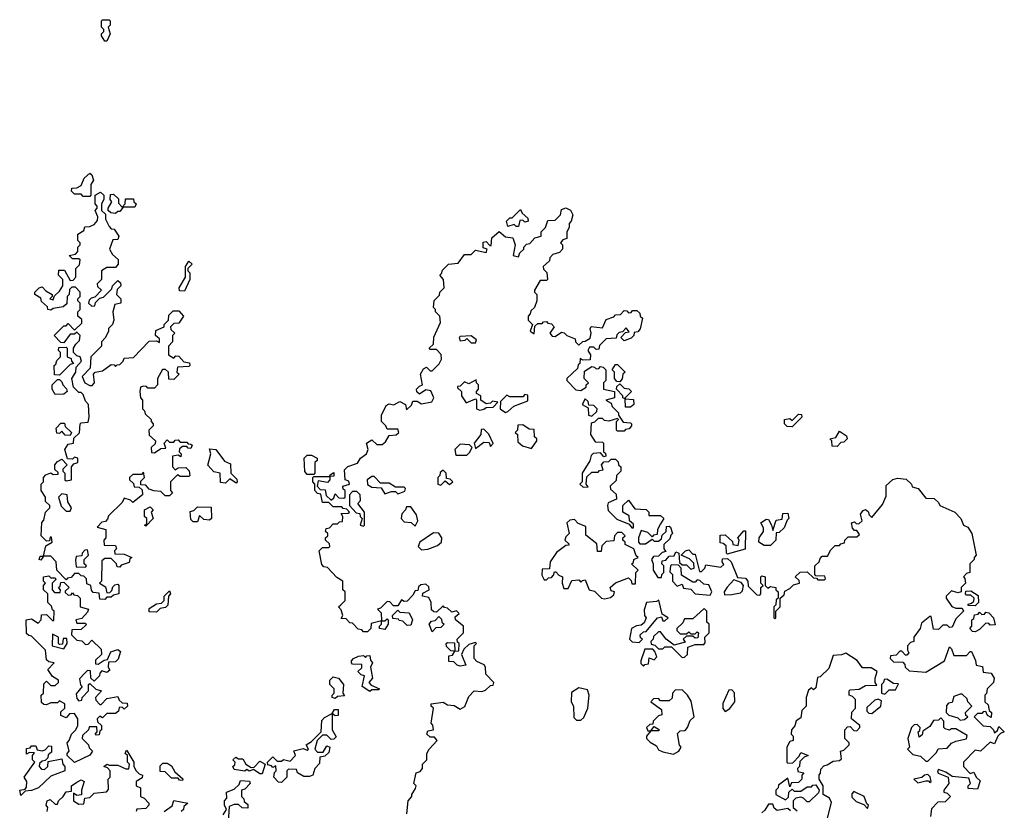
# Model space of a CAD drawing. Extents: x 1861455 to 2058065, y 200073 to 437907.
# Tile 139 of 256: x 1996760 to 2001330, y 249091 to 252760. Entities that reach past the tile are written whole.
import ezdxf

# ---------------------------------------------------------------- set-up
doc = ezdxf.new("R2010")
doc.units = 0

msp = doc.modelspace()

# ---------------------------------------------------------------- linework, layer by layer
at = {"layer": '0CON05XD'}
for points in [[(1997165, 252660), (1997155, 252660), (1997140, 252685), (1997140, 252695), (1997150, 252705), (1997150, 252715), (1997140, 252725), (1997140, 252755), (1997145, 252760), (1997175, 252760), (1997180, 252755), (1997180, 252735), (1997170, 252725), (1997180, 252695), (1997165, 252660)], [(1997085, 251940), (1997055, 251940), (1997045, 251950), (1997015, 251950), (1997000, 251965), (1997001.7, 251978.3), (1997025, 251980), (1997045, 251990), (1997060, 252025), (1997085, 252047.5), (1997095, 252040), (1997102.5, 252015), (1997090, 251995), (1997090, 251945), (1997085, 251940)], [(1997155, 250070), (1997131.7, 250071.7), (1997128.3, 250098.3), (1997101.7, 250101.7), (1997093, 250113), (1997090, 250135), (1997071.7, 250141.7), (1997070, 250165), (1997058.3, 250178.3), (1997045, 250180), (1997035, 250190), (1997015, 250190), (1996998.3, 250171.7), (1996981.7, 250168.3), (1996975, 250160), (1996932.5, 250205), (1996930, 250245), (1996905, 250270), (1996870, 250270), (1996858.3, 250251.7), (1996850, 250255), (1996855, 250270), (1996870, 250270), (1996881.7, 250318.3), (1996910, 250335), (1996908.3, 250358.3), (1996901.7, 250358.3), (1996898.3, 250341.7), (1996885, 250340), (1996860, 250365), (1996863, 250427), (1996871.7, 250438.3), (1996880, 250475), (1996900, 250495), (1996900, 250505), (1996880, 250525), (1996880, 250545), (1996860, 250575), (1996860, 250605), (1996870, 250615), (1996870, 250635), (1996881.7, 250648.3), (1996905, 250657.5), (1996915, 250650), (1996938.3, 250651.7), (1996938.3, 250658.3), (1996922.5, 250672.5), (1996922.5, 250695), (1996935, 250710), (1996955, 250720), (1996980, 250695), (1996960, 250675), (1996960, 250665), (1996970, 250655), (1996970, 250625), (1996975, 250620), (1997000, 250625), (1997000, 250685), (1997011.7, 250698.3), (1997030, 250705), (1997030, 250725), (1997015, 250730), (1997005, 250720), (1996981.7, 250721.7), (1996970, 250765), (1996985, 250790), (1997010, 250795), (1997011.7, 250818.3), (1997037, 250843), (1997040, 250885), (1997045, 250890), (1997078.3, 250891.7), (1997082.5, 250915), (1997080, 250975), (1997065, 250990), (1997055, 251020), (1997045, 251030), (1997035, 251030), (1997010, 251055), (1997002.5, 251095), (1997020, 251125), (1997021.7, 251148.3), (1997047.5, 251175), (1997040, 251195), (1997025, 251200), (1997010, 251215), (1997010, 251235), (1997020, 251255), (1997038.3, 251271.7), (1997040, 251295), (1997025, 251310), (1997015, 251300), (1996995, 251300), (1996965, 251260), (1996951.7, 251261.7), (1996920, 251295), (1996965, 251340), (1996975, 251340), (1996985, 251350), (1997015, 251320), (1997048.3, 251351.7), (1997048.3, 251368.3), (1997030, 251385), (1997030, 251405), (1997040, 251415), (1997040, 251445), (1997030, 251455), (1997030, 251465), (1997040, 251475), (1997040, 251495), (1997018.3, 251518.3), (1997001.7, 251518.3), (1996991.7, 251508.3), (1996990, 251485), (1996980, 251475), (1996978.3, 251441.7), (1996961.7, 251428.3), (1996915, 251420), (1996905, 251412.5), (1996890, 251415), (1996888.3, 251428.3), (1996861.7, 251451.7), (1996858.3, 251468.3), (1996830, 251485), (1996830, 251495), (1996850, 251515), (1996865, 251520), (1996881.7, 251501.7), (1996910, 251485), (1996910, 251475), (1996900, 251465), (1996915, 251460), (1996921.7, 251478.3), (1996945, 251500), (1996960, 251525), (1996960, 251555), (1996940, 251575), (1996941.7, 251598.3), (1996968.3, 251598.3), (1996995, 251550), (1997008.3, 251551.7), (1997020, 251565), (1997020, 251605), (1997038.3, 251621.7), (1997040, 251645), (1997035, 251650), (1997005, 251650), (1996990, 251665), (1997018.3, 251671.7), (1997030, 251685), (1997030, 251705), (1997040, 251715), (1997040, 251725), (1997030, 251735), (1997030, 251765), (1997058.3, 251781.7), (1997061.7, 251798.3), (1997085, 251800), (1997105, 251810), (1997121.7, 251828.3), (1997122.5, 251845), (1997110, 251875), (1997120, 251885), (1997120, 251895), (1997110, 251905), (1997110, 251945), (1997135, 251960), (1997150, 251945), (1997150, 251925), (1997140, 251905), (1997140, 251875), (1997157.5, 251857.5), (1997157.5, 251835), (1997175, 251800), (1997185, 251790), (1997198.3, 251788.3), (1997220, 251755), (1997215, 251740), (1997191.7, 251738.3), (1997177.5, 251695), (1997190.7, 251670.7), (1997217, 251647), (1997217.5, 251625), (1997205, 251610), (1997165, 251610), (1997140, 251595), (1997140, 251555), (1997120, 251535), (1997121.7, 251521.7), (1997140, 251505), (1997108.3, 251471.7), (1997091.7, 251468.3), (1997081.7, 251458.3), (1997080, 251445), (1997095, 251430), (1997108.3, 251431.7), (1997111.7, 251448.3), (1997131.7, 251468.3), (1997148.3, 251471.7), (1997188.3, 251511.7), (1997190, 251525), (1997215, 251550), (1997228.3, 251538.3), (1997230, 251525), (1997211.7, 251508.3), (1997210, 251485), (1997230, 251465), (1997230, 251445), (1997201.7, 251438.3), (1997192.5, 251405), (1997197.5, 251365), (1997190, 251345), (1997172.5, 251327.5), (1997172.5, 251315), (1997157.5, 251285), (1997140, 251265), (1997140, 251245), (1997090, 251195), (1997087, 251143), (1997050, 251105), (1997062.5, 251075), (1997085, 251062.5), (1997097, 251063), (1997107.5, 251075), (1997102.5, 251115), (1997110, 251125), (1997145, 251130), (1997185, 251160), (1997198.3, 251158.3), (1997205, 251150), (1997211.7, 251158.3), (1997225, 251160), (1997240, 251175), (1997245, 251190), (1997288.3, 251191.7), (1997361.7, 251268.3), (1997395, 251270), (1997408.3, 251261.7), (1997408.3, 251278.3), (1997390, 251295), (1997391.7, 251318.3), (1997430, 251335), (1997430, 251345), (1997450, 251365), (1997451.7, 251388.3), (1997471.7, 251408.3), (1997498.3, 251408.3), (1997520, 251385), (1997498.3, 251351.7), (1997475, 251350), (1997460, 251335), (1997461.7, 251321.7), (1997480, 251305), (1997470, 251295), (1997470, 251265), (1997450, 251245), (1997450, 251205), (1997475, 251190), (1997485, 251200), (1997498.3, 251198.3), (1997521.7, 251171.7), (1997548.3, 251168.3), (1997550, 251155), (1997545, 251150), (1997491.7, 251148.3), (1997490, 251125), (1997500, 251115), (1997475, 251090), (1997451.7, 251091.7), (1997450, 251125), (1997437, 251137), (1997423, 251137), (1997400, 251095), (1997400, 251065), (1997385, 251050), (1997355, 251050), (1997348.3, 251058.3), (1997335, 251060), (1997320, 251055), (1997317.5, 251035), (1997320, 251005), (1997330, 250995), (1997330, 250955), (1997340, 250945), (1997341.7, 250931.7), (1997370, 250905), (1997370, 250895), (1997380, 250885), (1997380, 250875), (1997360, 250855), (1997361.7, 250831.7), (1997390, 250805), (1997388.3, 250791.7), (1997370, 250775), (1997371.7, 250751.7), (1997385, 250750), (1997415, 250770), (1997438.3, 250771.7), (1997430, 250795), (1997445, 250810), (1997455, 250800), (1997475, 250800), (1997481.7, 250808.3), (1997495, 250810), (1997505, 250800), (1997535, 250800), (1997541.7, 250791.7), (1997555, 250790), (1997560, 250785), (1997555, 250770), (1997541.7, 250771.7), (1997535, 250780), (1997515, 250780), (1997501.7, 250768.3), (1997500, 250755), (1997510, 250745), (1997508.3, 250731.7), (1997495, 250740), (1997470, 250735), (1997470, 250685), (1997481.7, 250671.7), (1997495, 250680), (1997531.7, 250681.7), (1997547, 250667), (1997550, 250645), (1997545, 250640), (1997505, 250640), (1997491.7, 250648.3), (1997460, 250615), (1997460, 250575), (1997470, 250565), (1997455, 250550), (1997435, 250550), (1997415, 250570), (1997383, 250573), (1997361.7, 250581.7), (1997345, 250600), (1997321.7, 250601.7), (1997321.7, 250618.3), (1997340, 250635), (1997335, 250660), (1997325, 250650), (1997285, 250650), (1997270, 250635), (1997270, 250625), (1997288.3, 250608.3), (1997291.7, 250591.7), (1997315, 250590), (1997328.3, 250578.3), (1997330, 250555), (1997285, 250520), (1997275, 250530), (1997245, 250540), (1997235, 250520), (1997171.7, 250458.3), (1997168.3, 250441.7), (1997158.3, 250431.7), (1997141.7, 250428.3), (1997120, 250405), (1997160, 250395), (1997160, 250355), (1997150, 250345), (1997151.7, 250321.7), (1997205, 250320), (1997210, 250305), (1997200, 250295), (1997201.7, 250281.7), (1997245, 250280), (1997280, 250265), (1997271.7, 250258.3), (1997268.3, 250241.7), (1997231.7, 250228.3), (1997225, 250220), (1997211.7, 250221.7), (1997210, 250235), (1997185, 250260), (1997155, 250260), (1997141.7, 250248.3), (1997140, 250155), (1997130, 250145), (1997158.3, 250128.3), (1997165, 250100), (1997178.3, 250101.7), (1997188.3, 250111.7), (1997191.7, 250128.3), (1997201.7, 250138.3), (1997215, 250140), (1997220, 250135), (1997220, 250095), (1997195, 250090), (1997185, 250080), (1997165, 250080), (1997155, 250070)], [(1997205, 251860), (1997183, 251863), (1997170, 251875), (1997170, 251885), (1997187.5, 251915), (1997180, 251925), (1997181.7, 251948.3), (1997195, 251950), (1997218.3, 251928.3), (1997218.3, 251908.3), (1997235, 251890), (1997250, 251905), (1997251.7, 251928.3), (1997288.3, 251928.3), (1997290, 251915), (1997300, 251905), (1997295, 251890), (1997240, 251890), (1997225, 251870), (1997215, 251870), (1997205, 251860)], [(1998690, 251405), (1998690, 251415), (1998680, 251425), (1998683, 251457), (1998708.3, 251481.7), (1998710, 251495), (1998730, 251515), (1998727.5, 251555), (1998710, 251575), (1998718.3, 251581.7), (1998721.7, 251598.3), (1998750, 251625), (1998795, 251630), (1998825, 251670), (1998855, 251670), (1998875, 251690), (1998925, 251680), (1998930, 251695), (1998911.7, 251701.7), (1998911.7, 251728.3), (1998925, 251730), (1998941.7, 251711.7), (1998948.3, 251711.7), (1998951.7, 251748.3), (1998985, 251777.5), (1999015, 251752.5), (1999048.3, 251748.3), (1999060, 251715), (1999050, 251665), (1999075, 251660), (1999081.7, 251678.3), (1999100, 251695), (1999100, 251705), (1999111.7, 251718.3), (1999128.3, 251721.7), (1999151.7, 251748.3), (1999180, 251755), (1999180, 251775), (1999200, 251795), (1999211.7, 251828.3), (1999245, 251830), (1999270, 251855), (1999275, 251880), (1999295, 251887.5), (1999316.4, 251876.4), (1999327.5, 251855), (1999320, 251825), (1999310, 251815), (1999310, 251795), (1999300, 251775), (1999300, 251745), (1999281.7, 251738.3), (1999270, 251725), (1999280, 251715), (1999280, 251695), (1999265, 251680), (1999235, 251670), (1999220, 251655), (1999218.3, 251641.7), (1999190, 251615), (1999191.7, 251601.7), (1999207, 251587), (1999210, 251555), (1999205, 251550), (1999175, 251550), (1999150, 251505), (1999150, 251495), (1999160, 251485), (1999160, 251455), (1999150, 251425), (1999131.7, 251408.3), (1999130, 251395), (1999120, 251385), (1999120, 251365), (1999140, 251345), (1999130, 251315), (1999148.3, 251301.7), (1999151.7, 251338.3), (1999165, 251350), (1999185, 251350), (1999191.7, 251358.3), (1999205, 251360), (1999211.7, 251351.7), (1999228.3, 251348.3), (1999240, 251335), (1999220, 251305), (1999231.7, 251291.7), (1999245, 251290), (1999275, 251310), (1999287, 251307), (1999300, 251295), (1999338.3, 251278.3), (1999340, 251265), (1999355, 251250), (1999373, 251267), (1999385, 251267.5), (1999408.3, 251281.7), (1999412.5, 251305), (1999407.5, 251325), (1999413, 251337), (1999465, 251330), (1999481.7, 251368.3), (1999518.3, 251381.7), (1999525, 251390), (1999548.3, 251391.7), (1999565, 251410), (1999578.3, 251408.3), (1999585, 251400), (1999598.3, 251401.7), (1999605, 251410), (1999625, 251410), (1999638.3, 251398.3), (1999640, 251385), (1999650, 251375), (1999640, 251325), (1999628.3, 251311.7), (1999611.7, 251308.3), (1999610, 251295), (1999598.3, 251281.7), (1999565, 251270), (1999550, 251285), (1999571.7, 251308.3), (1999588.3, 251311.7), (1999575, 251330), (1999558.3, 251311.7), (1999541.7, 251308.3), (1999531.7, 251298.3), (1999528.3, 251281.7), (1999481.7, 251278.3), (1999451.7, 251248.3), (1999448.3, 251231.7), (1999435, 251230), (1999425, 251240), (1999405, 251240), (1999397.5, 251225), (1999410, 251205), (1999408.3, 251181.7), (1999375, 251180), (1999361.7, 251188.3), (1999360, 251165), (1999351.7, 251158.3), (1999348.3, 251141.7), (1999300, 251095), (1999300, 251085), (1999341.7, 251041.7), (1999365, 251040), (1999390, 251055), (1999390, 251065), (1999400, 251075), (1999380, 251095), (1999381.7, 251128.3), (1999415, 251150), (1999428.3, 251148.3), (1999435, 251140), (1999448.3, 251141.7), (1999455, 251150), (1999468.3, 251148.3), (1999480, 251135), (1999480, 251085), (1999470, 251075), (1999470, 251045), (1999520, 251035), (1999520, 251005), (1999480, 250995), (1999505, 250980), (1999510, 250965), (1999540, 250935), (1999540, 250925), (1999561.7, 250891.7), (1999595, 250890), (1999600, 250885), (1999600, 250875), (1999588.3, 250861.7), (1999571.7, 250858.3), (1999565, 250850), (1999535, 250850), (1999530, 250855), (1999530, 250895), (1999540, 250905), (1999535, 250910), (1999495, 250897.5), (1999475, 250900), (1999465, 250910), (1999445, 250910), (1999428.3, 250891.7), (1999411.7, 250888.3), (1999410, 250835), (1999431.7, 250801.7), (1999465, 250800), (1999470, 250795), (1999470, 250755), (1999478.3, 250748.3), (1999480, 250735), (1999471.7, 250731.7), (1999455, 250750), (1999422.5, 250747.5), (1999411.7, 250738.3), (1999407, 250713), (1999370, 250655), (1999370, 250615), (1999360, 250605), (1999375, 250590), (1999398.3, 250591.7), (1999390, 250605), (1999391.7, 250638.3), (1999415, 250660), (1999445, 250660), (1999451.7, 250668.3), (1999468.3, 250671.7), (1999460, 250695), (1999471.7, 250708.3), (1999495, 250710), (1999505, 250720), (1999525, 250720), (1999538.3, 250708.3), (1999540, 250695), (1999550, 250685), (1999550, 250665), (1999530, 250645), (1999528.3, 250621.7), (1999500, 250595), (1999501.7, 250581.7), (1999528.3, 250558.3), (1999530, 250535), (1999491.7, 250518.3), (1999487.5, 250505), (1999491.7, 250481.7), (1999531.7, 250441.7), (1999588.3, 250418.3), (1999601.7, 250401.7), (1999608.3, 250401.7), (1999608.3, 250418.3), (1999590, 250435), (1999588.3, 250458.3), (1999560, 250475), (1999560, 250505), (1999585, 250530), (1999615, 250490), (1999667, 250487), (1999680, 250475), (1999680, 250460), (1999735, 250460), (1999750, 250445), (1999735, 250420), (1999720, 250395), (1999718.3, 250371.7), (1999701.7, 250368.3), (1999695, 250360), (1999675, 250380), (1999645, 250390), (1999632.5, 250355), (1999632.5, 250335), (1999638.3, 250328.3), (1999665, 250327.5), (1999695, 250350), (1999705, 250340), (1999725, 250340), (1999738.3, 250351.7), (1999741.7, 250368.3), (1999760, 250385), (1999761.7, 250408.3), (1999775, 250410), (1999780, 250405), (1999790, 250375), (1999781.7, 250368.3), (1999778.3, 250351.7), (1999750, 250325), (1999750, 250305), (1999758.3, 250291.7), (1999741.7, 250288.3), (1999725, 250270), (1999701.7, 250268.3), (1999692.5, 250255), (1999700, 250235), (1999700, 250205), (1999721.7, 250171.7), (1999738.3, 250171.7), (1999740, 250185), (1999750, 250195), (1999750, 250225), (1999740, 250235), (1999741.7, 250248.3), (1999758.3, 250251.7), (1999775, 250270), (1999798.3, 250271.7), (1999805, 250290), (1999820, 250285), (1999821.7, 250241.7), (1999835, 250230), (1999855, 250230), (1999875, 250210), (1999890, 250215), (1999888.3, 250238.3), (1999868.3, 250258.3), (1999830, 250275), (1999850, 250295), (1999865, 250300), (1999885, 250280), (1999895, 250280), (1999915, 250200), (1999925, 250200), (1999940, 250215), (1999945, 250230), (2000015, 250220), (2000027.5, 250232.5), (2000020, 250245), (2000021.7, 250258.3), (2000045, 250260), (2000062.5, 250245), (2000091.7, 250171.7), (2000128.3, 250168.3), (2000140, 250155), (2000141.7, 250131.7), (2000181.7, 250091.7), (2000195, 250090), (2000200, 250095), (2000200, 250125), (2000210, 250135), (2000200, 250145), (2000200, 250175), (2000205, 250180), (2000220, 250175), (2000220, 250135), (2000231.7, 250121.7), (2000245, 250130), (2000270, 250125), (2000270, 250115), (2000280, 250105), (2000280, 250075), (2000271.7, 250068.3), (2000270, 250045), (2000260, 250035), (2000260, 249985), (2000265, 249980), (2000270, 249985), (2000270, 250015), (2000290, 250035), (2000290, 250075), (2000308.3, 250091.7), (2000311.7, 250108.3), (2000335, 250120), (2000351.7, 250138.3), (2000380, 250145), (2000378.3, 250158.3), (2000360, 250175), (2000383, 250197), (2000415, 250197.5), (2000445, 250170), (2000458.3, 250168.3), (2000465, 250160), (2000495, 250160), (2000500, 250165), (2000497.5, 250177.5), (2000455, 250180), (2000450, 250185), (2000450, 250225), (2000470, 250245), (2000475, 250260), (2000485, 250270), (2000510, 250270), (2000525, 250300), (2000545, 250320), (2000565, 250320), (2000571.7, 250328.3), (2000588.3, 250331.7), (2000590, 250345), (2000605, 250360), (2000645, 250360), (2000658.3, 250371.7), (2000645, 250390), (2000635, 250390), (2000625, 250400), (2000620, 250425), (2000635, 250430), (2000641.7, 250421.7), (2000655, 250420), (2000670, 250435), (2000662.5, 250465), (2000675, 250482.5), (2000685, 250487.5), (2000698.3, 250478.3), (2000702.5, 250462.5), (2000715, 250450), (2000765, 250510), (2000781.7, 250548.3), (2000781.7, 250598.3), (2000813, 250627), (2000835, 250632.5), (2000875, 250627.5), (2000900, 250605), (2000901.7, 250591.7), (2000930, 250585), (2000965, 250540), (2001005, 250537.5), (2001025, 250520), (2001030, 250505), (2001100, 250475), (2001127.5, 250445), (2001140, 250415), (2001160, 250405), (2001180, 250375), (2001200, 250275), (2001190, 250265), (2001190, 250255), (2001170, 250235), (2001170, 250195), (2001155, 250190), (2001140, 250175), (2001147, 250167), (2001150, 250145), (2001130, 250125), (2001130, 250105), (2001115, 250100), (2001085, 250110), (2001060, 250085), (2001060, 250075), (2001087, 250037), (2001105, 250030), (2001135, 250030), (2001140, 250015), (2001105, 249980), (2001088.3, 249941.7), (2001075, 249940), (2001065, 249950), (2001045, 249950), (2001025, 249930), (2001001.7, 249931.7), (2000990, 249990), (2000985, 249990), (2000945, 249960), (2000940, 249935), (2000910, 249895), (2000910, 249875), (2000895, 249870), (2000880, 249855), (2000880, 249835), (2000887.5, 249822.5), (2000878.3, 249811.7), (2000871.7, 249811.7), (2000855, 249830), (2000845, 249830), (2000828.3, 249811.7), (2000801.7, 249808.3), (2000800, 249795), (2000815, 249780), (2000858.3, 249778.3), (2000868.3, 249768.3), (2000870, 249755), (2000888.3, 249738.3), (2000965, 249732.5), (2001052.5, 249785), (2001075, 249850), (2001085, 249840), (2001095, 249810), (2001155, 249810), (2001171.7, 249828.3), (2001178.3, 249828.3), (2001197, 249787), (2001200, 249765), (2001228.3, 249758.3), (2001231.7, 249731.7), (2001268.3, 249728.3), (2001282.5, 249705), (2001280, 249685), (2001250, 249655), (2001247, 249633), (2001240, 249625), (2001240, 249595), (2001255, 249580), (2001260, 249555), (2001270, 249545), (2001268.3, 249521.7), (2001251.7, 249531.7), (2001245, 249550), (2001231.7, 249548.3), (2001225, 249540), (2001205, 249540), (2001190, 249525), (2001232.5, 249482.5), (2001265, 249480), (2001280, 249465), (2001285, 249450), (2001298.3, 249461.7), (2001305, 249480), (2001330, 249455), (2001311.7, 249448.3), (2001300, 249435)], [(1999075, 251800), (1999065, 251800), (1999055, 251810), (1999025, 251800), (1999020, 251825), (1999035, 251840), (1999045, 251840), (1999085, 251880), (1999091.7, 251861.7), (1999118.3, 251838.3), (1999120, 251825), (1999105, 251820), (1999095, 251830), (1999081.7, 251828.3), (1999075, 251800)], [(1997525, 251500), (1997501.7, 251501.7), (1997500, 251515), (1997530, 251565), (1997530, 251615), (1997545, 251640), (1997560, 251625), (1997540, 251605), (1997540, 251595), (1997550, 251585), (1997550, 251555), (1997525, 251500)], [(1998557.5, 249075), (1998562.5, 249135), (1998580, 249155), (1998580, 249165), (1998597, 249193), (1998600, 249205), (1998590, 249215), (1998600, 249265), (1998618.3, 249271.7), (1998630, 249285), (1998630, 249305), (1998650, 249325), (1998650, 249355), (1998660, 249375), (1998697.5, 249415), (1998685, 249430), (1998665, 249430), (1998650, 249445), (1998655, 249460), (1998680, 249465), (1998677, 249487), (1998670, 249495), (1998680, 249565), (1998670, 249575), (1998670, 249585), (1998725, 249592.5), (1998745, 249580), (1998777, 249577), (1998805, 249560), (1998826.4, 249573.6), (1998845, 249620), (1998870, 249645), (1998905, 249642.5), (1998921.7, 249648.3), (1998945, 249670), (1998958.3, 249671.7), (1998960, 249685), (1998923, 249723), (1998922.5, 249755), (1998916.4, 249766.4), (1998881.7, 249781.7), (1998870, 249795), (1998870, 249855), (1998880, 249865), (1998875, 249870), (1998845, 249860), (1998821.7, 249838.3), (1998810, 249815), (1998830, 249765), (1998805, 249760), (1998790, 249765), (1998775, 249780), (1998751.7, 249781.7), (1998751.7, 249808.3), (1998768.3, 249811.7), (1998780, 249830), (1998761.7, 249831.7), (1998741.7, 249851.7), (1998740, 249865), (1998745, 249870), (1998778.3, 249868.3), (1998780, 249830), (1998798.3, 249831.7), (1998800, 249865), (1998791.7, 249871.7), (1998790, 249885), (1998820, 249915), (1998820, 249945), (1998782.5, 249975), (1998781.7, 249988.3), (1998800, 250005), (1998787, 250017), (1998765, 250010), (1998745, 250030), (1998731.7, 250031.7), (1998725, 250040), (1998695, 250010), (1998681.7, 250011.7), (1998671.7, 250021.7), (1998670, 250055), (1998658.3, 250078.3), (1998630, 250085), (1998631.7, 250098.3), (1998660, 250115), (1998658.3, 250128.3), (1998645, 250140), (1998621.7, 250138.3), (1998611.7, 250128.3), (1998608.3, 250111.7), (1998595, 250110), (1998585, 250090), (1998558.3, 250061.7), (1998545, 250060), (1998531.7, 250068.3), (1998515, 250040), (1998495, 250040), (1998478.3, 250058.3), (1998465, 250060), (1998435, 250030), (1998420, 250025), (1998437, 250007), (1998440, 249970), (1998455, 249970), (1998465, 249980), (1998470, 249975), (1998470, 249955), (1998455, 249930), (1998430, 249935), (1998430, 249945), (1998440, 249955), (1998440, 249970), (1998391.7, 249958.3), (1998390, 249935), (1998375, 249920), (1998355, 249920), (1998348.3, 249928.3), (1998331.7, 249931.7), (1998305, 249960), (1998291.7, 249961.7), (1998275, 249980), (1998251.7, 249981.7), (1998260, 249995), (1998251.7, 250021.7), (1998240, 250035), (1998250, 250045), (1998270, 250065), (1998270, 250105), (1998260, 250115), (1998260, 250155), (1998231.7, 250171.7), (1998188.3, 250218.3), (1998171.7, 250221.7), (1998161.7, 250231.7), (1998150, 250295), (1998165, 250310), (1998195, 250310), (1998200, 250315), (1998198.3, 250328.3), (1998180, 250345), (1998180, 250355), (1998190, 250365), (1998190, 250375), (1998180, 250385), (1998181.7, 250398.3), (1998198.3, 250401.7), (1998215, 250420), (1998235, 250420), (1998245, 250430), (1998258.3, 250431.7), (1998260, 250455), (1998251.7, 250468.3), (1998285, 250470), (1998290, 250475), (1998278.3, 250488.3), (1998261.7, 250491.7), (1998255, 250500), (1998215, 250500), (1998195, 250520), (1998165, 250520), (1998158.3, 250558.3), (1998141.7, 250561.7), (1998130, 250575), (1998130, 250605), (1998120, 250615), (1998120, 250635), (1998125, 250640), (1998200, 250640), (1998201.7, 250648.3), (1998218.3, 250658.3), (1998218.3, 250641.7), (1998200, 250640), (1998200, 250625), (1998188.3, 250611.7), (1998145, 250620), (1998140, 250595), (1998155, 250580), (1998178.3, 250578.3), (1998181.7, 250551.7), (1998205, 250530), (1998218.3, 250541.7), (1998225, 250560), (1998241.7, 250541.7), (1998265, 250540), (1998270, 250545), (1998270, 250575), (1998261.7, 250581.7), (1998260, 250595), (1998290, 250605), (1998288.3, 250618.3), (1998270, 250625), (1998268.3, 250671.7), (1998283, 250687), (1998328.3, 250701.7), (1998342.5, 250725), (1998370, 250745), (1998377.5, 250765), (1998370, 250795), (1998395, 250810), (1998418.3, 250788.3), (1998441.7, 250788.3), (1998458.3, 250801.7), (1998475, 250830), (1998507, 250833), (1998520, 250845), (1998515, 250860), (1998465, 250860), (1998460, 250875), (1998440, 250895), (1998440, 250925), (1998460.7, 250969.3), (1998475, 250977.5), (1998497, 250973), (1998525, 250987.5), (1998550, 250975), (1998555, 250950), (1998578.3, 250971.7), (1998585, 250990), (1998605, 250990), (1998625, 250977.5), (1998673, 250987), (1998682.5, 251005), (1998668.3, 251038.3), (1998645, 251042.5), (1998615, 251022.5), (1998603, 251033), (1998602.5, 251045), (1998615, 251060), (1998630, 251065), (1998620, 251115), (1998635, 251140), (1998647.5, 251147.5), (1998665, 251130), (1998675, 251130), (1998706.4, 251163.6), (1998717.5, 251185), (1998717, 251207), (1998695, 251230), (1998665, 251230), (1998660, 251235), (1998680, 251255), (1998682.5, 251287.5), (1998712.5, 251355), (1998710, 251385), (1998690, 251405)], [(1998875, 251260), (1998880, 251275), (1998855, 251292.5), (1998805, 251290), (1998800, 251285), (1998805, 251270), (1998827, 251273), (1998835, 251280), (1998855, 251260), (1998875, 251260)], [(1996945, 251110), (1996921.7, 251111.7), (1996920, 251155), (1996928.3, 251161.7), (1996931.7, 251178.3), (1996950, 251195), (1996950, 251215), (1996940, 251225), (1996941.7, 251238.3), (1996975, 251240), (1996980, 251235), (1996980, 251195), (1996998.3, 251188.3), (1997000, 251175), (1997010, 251165), (1996995, 251160), (1996945, 251110)], [(1999545, 251080), (1999531.7, 251081.7), (1999520, 251095), (1999520, 251125), (1999510, 251135), (1999525, 251160), (1999535, 251160), (1999570, 251125), (1999560, 251115), (1999557, 251093), (1999545, 251080)], [(1996925, 251020), (1996910, 251045), (1996910, 251065), (1996935, 251090), (1996945, 251090), (1996955, 251080), (1996960, 251065), (1996977, 251047), (1996980, 251035), (1996965, 251022.5), (1996925, 251020)], [(1998895, 250947.5), (1998915, 250952.5), (1998925, 250960), (1998958.3, 250961.7), (1998980, 250985), (1998955, 250990), (1998945, 250980), (1998925, 250977.5), (1998900, 250995), (1998900, 251015), (1998880, 251025), (1998880, 251035), (1998890, 251045), (1998890, 251065), (1998880, 251075), (1998878.3, 251088.3), (1998845, 251070), (1998825, 251080), (1998805, 251060), (1998791.7, 251058.3), (1998791.7, 251051.7), (1998810, 251035), (1998810, 251015), (1998831.7, 250981.7), (1998875, 251000), (1998880, 250995), (1998880, 250955), (1998895, 250947.5)], [(1999571.7, 250961.7), (1999570, 251000), (1999560, 251005), (1999560, 251015), (1999530, 251045), (1999531.7, 251058.3), (1999545, 251070), (1999565, 251050), (1999587, 251047), (1999600, 251035), (1999570, 251005), (1999570, 251000), (1999608.3, 250998.3), (1999610, 250975), (1999595, 250962.5), (1999571.7, 250961.7)], [(1999015, 250937.5), (1999025, 250942.5), (1999053, 250967), (1999118.3, 250991.7), (1999118.3, 251018.3), (1999105, 251020), (1999095, 251010), (1999035, 251010), (1999021.7, 251018.3), (1998991.7, 250988.3), (1998990, 250955), (1999015, 250937.5)], [(1999415, 250920), (1999438.3, 250941.7), (1999440, 250955), (1999425, 250970), (1999401.7, 250971.7), (1999398.3, 250988.3), (1999385, 251000), (1999370, 250975), (1999398.3, 250958.3), (1999400, 250925), (1999415, 250920)], [(2000345, 250870), (2000321.7, 250871.7), (2000310, 250885), (2000310, 250905), (2000335, 250910), (2000345, 250900), (2000375, 250930), (2000388.3, 250928.3), (2000390, 250915), (2000345, 250870)], [(1996995, 250830), (1996971.7, 250831.7), (1996955, 250850), (1996945, 250840), (1996931.7, 250841.7), (1996930, 250865), (1996951.7, 250888.3), (1996968.3, 250888.3), (1996971.7, 250871.7), (1997000, 250845), (1996995, 250830)], [(1998875, 250770), (1998915, 250800), (1998938.3, 250798.3), (1998945, 250780), (1998957, 250793), (1998937, 250837), (1998915, 250860), (1998901.7, 250858.3), (1998900, 250835), (1998870, 250795), (1998875, 250770)], [(1999135, 250770), (1999160, 250805), (1999160, 250815), (1999150, 250825), (1999148.3, 250858.3), (1999125, 250860), (1999095, 250880), (1999071.7, 250878.3), (1999070, 250855), (1999060, 250845), (1999070, 250835), (1999071.7, 250801.7), (1999093, 250783), (1999135, 250770)], [(2000555, 250780), (2000531.7, 250781.7), (2000530, 250805), (2000520, 250815), (2000548.3, 250821.7), (2000565, 250850), (2000598.3, 250828.3), (2000600, 250815), (2000585, 250800), (2000571.7, 250798.3), (2000555, 250780)], [(1997765, 250610), (1997735, 250630), (1997715, 250610), (1997691.7, 250611.7), (1997690, 250655), (1997661.7, 250661.7), (1997633, 250693), (1997647.5, 250745), (1997641.7, 250768.3), (1997670, 250765), (1997710.7, 250710.7), (1997738.3, 250698.3), (1997740, 250655), (1997768.3, 250628.3), (1997770, 250615), (1997765, 250610)], [(1998835, 250740), (1998848.3, 250751.7), (1998860, 250775), (1998847, 250787), (1998805, 250790), (1998780, 250765), (1998785, 250740), (1998835, 250740)], [(1998125, 250650), (1998095, 250650), (1998083, 250663), (1998080, 250725), (1998095, 250740), (1998115, 250740), (1998140, 250725), (1998140, 250715), (1998130, 250705), (1998130, 250655), (1998125, 250650)], [(1998715, 250600), (1998735, 250620), (1998755, 250602.5), (1998770, 250615), (1998758.3, 250628.3), (1998741.7, 250631.7), (1998740, 250655), (1998725, 250670), (1998711.7, 250658.3), (1998710, 250645), (1998700, 250635), (1998700, 250605), (1998715, 250600)], [(1998515, 250560), (1998525, 250562.5), (1998548.3, 250571.7), (1998550, 250585), (1998545, 250590), (1998505, 250590), (1998475, 250610), (1998435, 250610), (1998405, 250640), (1998395, 250640), (1998372.5, 250625), (1998373.6, 250603.6), (1998395, 250590), (1998438.3, 250588.3), (1998455, 250560), (1998485, 250570), (1998505, 250570), (1998515, 250560)], [(1996995, 250480), (1997000, 250495), (1996983, 250523), (1996980, 250555), (1996955, 250560), (1996940, 250545), (1996953, 250503), (1996975, 250480), (1996995, 250480)], [(1998355, 250410), (1998360, 250415), (1998360, 250475), (1998330, 250515), (1998341.7, 250528.3), (1998340, 250555), (1998325, 250570), (1998305, 250570), (1998290, 250555), (1998290, 250505), (1998321.7, 250471.7), (1998338.3, 250468.3), (1998340, 250455), (1998350, 250445), (1998340, 250415), (1998355, 250410)], [(1997345, 250410), (1997340, 250415), (1997350, 250420), (1997350, 250445), (1997340, 250455), (1997340, 250485), (1997365, 250500), (1997380, 250485), (1997370, 250475), (1997380, 250445), (1997345, 250410)], [(1997585, 250430), (1997565, 250430), (1997555, 250440), (1997551.7, 250478.3), (1997568.3, 250481.7), (1997585, 250500), (1997648.3, 250498.3), (1997650, 250445), (1997641.7, 250438.3), (1997615, 250440), (1997595, 250460), (1997585, 250430)], [(1998595, 250410), (1998607.5, 250435), (1998601.7, 250461.7), (1998575, 250500), (1998555, 250500), (1998550, 250485), (1998533, 250467), (1998530, 250445), (1998545, 250430), (1998577, 250427), (1998595, 250410)], [(1999475, 250073.3), (1999501.7, 250078.3), (1999518.3, 250091.7), (1999520, 250105), (1999505, 250110), (1999500, 250125), (1999525, 250147.5), (1999585, 250170), (1999598.3, 250158.3), (1999601.7, 250141.7), (1999618.3, 250141.7), (1999620, 250195), (1999630, 250205), (1999600, 250235), (1999608.3, 250241.7), (1999610, 250255), (1999630, 250265), (1999621.7, 250271.7), (1999610, 250305), (1999570, 250325), (1999570, 250335), (1999560, 250345), (1999560, 250355), (1999570, 250365), (1999555, 250380), (1999535, 250380), (1999520, 250365), (1999518.3, 250341.7), (1999481.7, 250338.3), (1999461.7, 250318.3), (1999458.3, 250291.7), (1999441.7, 250291.7), (1999438.3, 250328.3), (1999388.3, 250368.3), (1999388.3, 250408.3), (1999351.7, 250421.7), (1999335, 250440), (1999313, 250437), (1999300, 250425), (1999310, 250375), (1999295, 250360), (1999290, 250345), (1999308.3, 250328.3), (1999308.3, 250321.7), (1999295, 250320), (1999251.7, 250288.3), (1999222.5, 250245), (1999218.3, 250211.7), (1999185, 250210), (1999183, 250183), (1999195, 250160), (1999205, 250160), (1999215, 250170), (1999228.3, 250171.7), (1999238.3, 250181.7), (1999241.7, 250198.3), (1999248.3, 250198.3), (1999261.7, 250181.7), (1999280, 250175), (1999277.5, 250145), (1999285, 250120), (1999305, 250120), (1999323, 250157), (1999355, 250160), (1999365, 250150), (1999371.7, 250158.3), (1999385, 250160), (1999403.6, 250113.6), (1999428.3, 250108.3), (1999460, 250075), (1999475, 250073.3)], [(2000245, 250320), (2000215, 250320), (2000190, 250335), (2000192.5, 250355), (2000212.5, 250385), (2000211.7, 250401.7), (2000200, 250425), (2000225, 250442.5), (2000235, 250440), (2000250, 250415), (2000255, 250390), (2000271.7, 250438.3), (2000298.3, 250441.7), (2000301.7, 250468.3), (2000325, 250470), (2000330, 250445), (2000321.7, 250438.3), (2000308.3, 250401.7), (2000285, 250380), (2000271.7, 250378.3), (2000270, 250345), (2000245, 250320)], [(1998625, 250300), (1998655, 250302.5), (1998699.5, 250320.4), (1998717.5, 250335), (1998720, 250355), (1998705, 250377.5), (1998680.5, 250379.6), (1998617.5, 250335), (1998610, 250315), (1998625, 250300)], [(2000045, 250280), (2000040, 250285), (2000038.3, 250318.3), (2000025, 250330), (2000011.7, 250331.7), (2000011.7, 250368.3), (2000035, 250370), (2000068.3, 250338.3), (2000070, 250325), (2000095, 250320), (2000100, 250345), (2000092.5, 250355), (2000121.7, 250388.3), (2000128.3, 250388.3), (2000127.5, 250302.5), (2000055, 250282.5), (2000045, 250280)], [(1997065, 250220), (1997070, 250225), (1997060, 250235), (1997060, 250255), (1997080, 250275), (1997075, 250300), (1997061.7, 250298.3), (1997050, 250285), (1997048.3, 250271.7), (1997021.7, 250268.3), (1997018.3, 250251.7), (1997021.7, 250221.7), (1997065, 250220)], [(1999965, 250090), (1999972.5, 250105), (1999958.3, 250138.3), (1999935, 250140), (1999917.5, 250157.5), (1999905, 250160), (1999895, 250150), (1999885, 250150), (1999831.7, 250181.7), (1999830, 250215), (1999818.3, 250228.3), (1999785, 250230), (1999780, 250225), (1999778.3, 250198.3), (1999790, 250185), (1999790, 250155), (1999811.7, 250131.7), (1999835, 250140), (1999841.7, 250121.7), (1999875, 250117.5), (1999895, 250096.2), (1999965, 250090)], [(1997015, 249312.5), (1996980, 249345), (1996980, 249355), (1996990, 249365), (1996980, 249405), (1996990, 249415), (1997000, 249445), (1997020, 249465), (1997030, 249485), (1997030, 249515), (1997015, 249540), (1996991.7, 249538.3), (1996975, 249520), (1996951.7, 249531.7), (1996951.7, 249548.3), (1996970, 249565), (1996970, 249585), (1996945, 249600), (1996935, 249590), (1996905, 249590), (1996885, 249580), (1996871.7, 249581.7), (1996861.7, 249591.7), (1996860, 249625), (1996870, 249635), (1996871.7, 249678.3), (1996885, 249690), (1996905, 249670), (1996925, 249670), (1996940, 249685), (1996940, 249695), (1996911.7, 249711.7), (1996890, 249745), (1996920, 249775), (1996895, 249780), (1996885, 249790), (1996880, 249835), (1996815, 249900), (1996801.7, 249901.7), (1996791.7, 249911.7), (1996790, 249975), (1996815, 249980), (1996845, 249960), (1996860, 249975), (1996861.7, 249998.3), (1996885, 250000), (1996911.7, 249971.7), (1996918.3, 249971.7), (1996920, 250015), (1996911.7, 250021.7), (1996908.3, 250038.3), (1996890, 250055), (1996890, 250095), (1996870, 250115), (1996870, 250135), (1996880, 250145), (1996870, 250155), (1996870, 250175), (1996895, 250180), (1996905, 250170), (1996925, 250170), (1996928.3, 250161.7), (1996910, 250145), (1996910, 250115), (1996921.7, 250101.7), (1996948.3, 250101.7), (1996950, 250115), (1996940, 250125), (1996948.3, 250131.7), (1996951.7, 250148.3), (1996965, 250150), (1996990, 250125), (1996971.7, 250108.3), (1996971.7, 250101.7), (1996985, 250090), (1996998.3, 250091.7), (1997005, 250100), (1997011.7, 250091.7), (1997028.3, 250088.3), (1997040, 250075), (1997040, 250035), (1997080, 250025), (1997075, 250010), (1997048.3, 249981.7), (1997020, 249975), (1997025, 249960), (1997065, 249960), (1997068.3, 249951.7), (1997045, 249930), (1997001.7, 249928.3), (1997000, 249905), (1997025, 249880), (1997048.3, 249878.3), (1997065, 249860), (1997078.3, 249861.7), (1997095, 249880), (1997138.3, 249838.3), (1997140, 249815), (1997111.7, 249788.3), (1997111.7, 249771.7), (1997125, 249770), (1997151.7, 249788.3), (1997168.3, 249791.7), (1997183, 249827), (1997215, 249837.5), (1997228.3, 249828.3), (1997217, 249793), (1997205, 249780), (1997171.7, 249778.3), (1997170, 249755), (1997178.3, 249741.7), (1997165, 249730), (1997141.7, 249738.3), (1997131.7, 249728.3), (1997130, 249715), (1997105, 249690), (1997090, 249705), (1997088.3, 249738.3), (1997075, 249740), (1997061.7, 249728.3), (1997038.3, 249701.7), (1997043, 249673), (1997050, 249665), (1997021.7, 249631.7), (1997025, 249610), (1997035, 249600), (1997048.3, 249601.7), (1997050, 249615), (1997080, 249645), (1997080, 249675), (1997085, 249680), (1997113, 249653), (1997140, 249645), (1997112.5, 249615), (1997113, 249603), (1997131.7, 249581.7), (1997138.3, 249581.7), (1997165, 249610), (1997215, 249620), (1997221.7, 249601.7), (1997235, 249590), (1997258.3, 249588.3), (1997260, 249575), (1997245, 249560), (1997235, 249570), (1997221.7, 249568.3), (1997218.3, 249551.7), (1997205, 249540), (1997165, 249540), (1997145, 249520), (1997131.7, 249528.3), (1997120, 249515), (1997121.7, 249501.7), (1997140, 249485), (1997140, 249465), (1997131.7, 249458.3), (1997128.3, 249441.7), (1997115, 249440), (1997110, 249445), (1997120, 249455), (1997118.3, 249478.3), (1997081.7, 249478.3), (1997080, 249465), (1997051.7, 249438.3), (1997050, 249425), (1997080, 249395), (1997081.7, 249381.7), (1997097.5, 249365), (1997085, 249347.5), (1997015, 249312.5)], [(2000031.7, 250091.7), (2000065, 250092.5), (2000105, 250100), (2000115, 250110), (2000120, 250135), (2000108.3, 250148.3), (2000075, 250160), (2000043.6, 250126.4), (2000030, 250105), (2000031.7, 250091.7)], [(1997395, 250010), (1997361.7, 250011.7), (1997361.7, 250028.3), (1997395, 250050), (1997418.3, 250051.7), (1997430, 250065), (1997430, 250085), (1997455, 250110), (1997460, 250095), (1997450, 250085), (1997447, 250043), (1997437, 250033), (1997411.7, 250028.3), (1997395, 250010)], [(2001195, 250040), (2001161.7, 250041.7), (2001161.7, 250048.3), (2001178.3, 250051.7), (2001188.3, 250061.7), (2001190, 250075), (2001175, 250090), (2001155, 250090), (2001150, 250095), (2001151.7, 250108.3), (2001175, 250110), (2001208.3, 250088.3), (2001210, 250055), (2001195, 250040)], [(1999635, 249870), (1999650, 249885), (1999641.7, 249891.7), (1999640, 249905), (1999655, 249920), (1999668.3, 249921.7), (1999720, 249985), (1999738.3, 249988.3), (1999745, 249970), (1999755, 249970), (1999770, 249985), (1999741.7, 250001.7), (1999727, 250067), (1999715, 250060), (1999670, 250055), (1999658.3, 250021.7), (1999660, 249995), (1999667.5, 249985), (1999658.3, 249961.7), (1999645, 249950), (1999623, 249947), (1999600, 249935), (1999590, 249885), (1999603, 249873), (1999635, 249870)], [(1999835, 249800), (1999845, 249802.5), (1999860, 249815), (1999861.7, 249848.3), (1999895, 249860), (1999935, 249860), (1999941.7, 249868.3), (1999940, 249895), (1999960, 249915), (1999960, 249955), (1999950, 249965), (1999950, 250015), (1999937, 250027), (1999885, 249980), (1999845, 249980), (1999838.3, 249961.7), (1999810, 249935), (1999810, 249925), (1999825, 249910), (1999855, 249910), (1999865, 249920), (1999875, 249910), (1999895, 249910), (1999905, 249920), (1999910, 249915), (1999908.3, 249891.7), (1999895, 249890), (1999885, 249900), (1999855, 249900), (1999840, 249885), (1999848.3, 249871.7), (1999798.3, 249858.3), (1999760, 249885), (1999735, 249920), (1999725, 249920), (1999701.7, 249898.3), (1999700, 249885), (1999690, 249875), (1999691.7, 249861.7), (1999708.3, 249858.3), (1999725, 249840), (1999745, 249840), (1999755, 249850), (1999785, 249850), (1999835, 249800)], [(1998558.3, 249948.3), (1998538.3, 249968.3), (1998521.7, 249971.7), (1998518.3, 249978.3), (1998491.7, 249981.7), (1998490, 249995), (1998515, 250020), (1998525, 250010), (1998568.3, 250008.3), (1998582.5, 249975), (1998575, 249950), (1998558.3, 249948.3)], [(1998675, 249920), (1998660, 249955), (1998671.7, 249968.3), (1998688.3, 249971.7), (1998705, 249990), (1998718.3, 249978.3), (1998720, 249965), (1998730, 249955), (1998715, 249940), (1998691.7, 249938.3), (1998675, 249920)], [(2001195, 249920), (2001181.7, 249921.7), (2001170, 249935), (2001180, 249945), (2001180, 249975), (2001188.3, 249981.7), (2001191.7, 249998.3), (2001208.3, 250001.7), (2001215, 250010), (2001225, 250000), (2001238.3, 250001.7), (2001245, 250010), (2001258.3, 250008.3), (2001280, 249985), (2001288.3, 249951.7), (2001265, 249950), (2001258.3, 249958.3), (2001245, 249960), (2001215, 249930), (2001195, 249920)], [(1996965, 249840), (1996980, 249865), (1996978.3, 249888.3), (1996961.7, 249888.3), (1996958.3, 249861.7), (1996945, 249860), (1996940, 249865), (1996940, 249895), (1996911.7, 249908.3), (1996910, 249855), (1996965, 249840)], [(1998385, 249642.5), (1998350, 249665), (1998360, 249715), (1998345, 249720), (1998330, 249735), (1998348.3, 249751.7), (1998348.3, 249768.3), (1998305, 249770), (1998300, 249775), (1998300, 249785), (1998310, 249795), (1998333, 249807), (1998355, 249810), (1998365, 249800), (1998371.7, 249808.3), (1998385, 249810), (1998388.3, 249788.3), (1998397.5, 249775), (1998387.5, 249755), (1998397.5, 249705), (1998380, 249685), (1998391.7, 249671.7), (1998430, 249655), (1998425, 249650), (1998395, 249650), (1998385, 249642.5)], [(1999655, 249760), (1999661.7, 249768.3), (1999678.3, 249771.7), (1999681.7, 249798.3), (1999705, 249790), (1999717, 249803), (1999708.3, 249828.3), (1999698.3, 249838.3), (1999661.7, 249838.3), (1999642.5, 249785), (1999643, 249773), (1999655, 249760)], [(2000510, 249055), (2000527.5, 249127.5), (2000518.3, 249148.3), (2000490, 249165), (2000490, 249205), (2000470, 249235), (2000470, 249255), (2000477, 249263), (2000478.3, 249281.7), (2000491.7, 249298.3), (2000508.3, 249301.7), (2000535, 249320), (2000565, 249322.5), (2000575, 249330), (2000570, 249365), (2000585, 249370), (2000610, 249395), (2000610, 249405), (2000590, 249425), (2000590, 249465), (2000601.7, 249478.3), (2000615, 249480), (2000631.7, 249461.7), (2000645, 249460), (2000660, 249475), (2000660, 249485), (2000651.7, 249491.7), (2000620, 249515), (2000623, 249547), (2000640, 249565), (2000640, 249605), (2000625, 249620), (2000610, 249625), (2000610, 249645), (2000615, 249650), (2000657, 249653), (2000685, 249670), (2000738.3, 249671.7), (2000730, 249685), (2000730, 249705), (2000740, 249735), (2000711.7, 249751.7), (2000671.7, 249751.7), (2000646.4, 249786.4), (2000595, 249820), (2000575, 249812.5), (2000535, 249810), (2000515, 249750), (2000475, 249710), (2000463, 249707), (2000455, 249660), (2000445, 249650), (2000435, 249660), (2000421.7, 249648.3), (2000410, 249615), (2000410, 249575), (2000390, 249555), (2000385, 249520), (2000363.6, 249506.4), (2000357, 249483), (2000342.5, 249465), (2000340, 249445), (2000350, 249435), (2000350, 249415), (2000335, 249410), (2000320, 249385), (2000320, 249315), (2000325, 249310), (2000348.3, 249311.7), (2000378.3, 249341.7), (2000385, 249360), (2000420, 249345), (2000401.7, 249338.3), (2000381.7, 249318.3), (2000380, 249295), (2000370, 249285), (2000371.7, 249271.7), (2000400, 249265), (2000390, 249255), (2000390, 249235), (2000375, 249220), (2000341.7, 249218.3), (2000335, 249200), (2000325, 249240), (2000281.7, 249208.3), (2000280, 249195), (2000270, 249185), (2000270, 249165), (2000315, 249140), (2000328.3, 249151.7), (2000330, 249175), (2000345, 249190), (2000355, 249180), (2000385, 249180), (2000415, 249200), (2000435, 249200), (2000441.7, 249208.3), (2000455, 249210), (2000470, 249185), (2000468.3, 249171.7), (2000425, 249130), (2000415, 249130), (2000398.3, 249148.3), (2000385, 249152.5), (2000361.7, 249148.3), (2000350, 249135), (2000350, 249105), (2000368.3, 249088.3)], [(1998225, 249610), (1998210, 249615), (1998210, 249625), (1998220, 249635), (1998220, 249655), (1998200, 249675), (1998200, 249695), (1998215, 249710), (1998240, 249705), (1998262.5, 249675), (1998260, 249635), (1998267, 249623), (1998235, 249620), (1998225, 249610)], [(1999365, 249510), (1999378.3, 249521.7), (1999397.5, 249565), (1999402.5, 249625), (1999395, 249650), (1999355, 249660), (1999321.7, 249638.3), (1999320, 249595), (1999330, 249575), (1999331.7, 249521.7), (1999345, 249510), (1999365, 249510)], [(2000775, 249630), (2000795, 249650), (2000825, 249650), (2000838.3, 249678.3), (2000815, 249680), (2000785, 249700), (2000771.7, 249698.3), (2000770, 249685), (2000760, 249675), (2000760, 249635), (2000775, 249630)], [(1999795, 249352.5), (1999820, 249365), (1999830, 249385), (1999823, 249393), (1999813, 249447), (1999825, 249460), (1999848.3, 249461.7), (1999860, 249475), (1999871.7, 249508.3), (1999890, 249525), (1999877, 249597), (1999860, 249625), (1999835, 249650), (1999801.7, 249648.3), (1999790, 249635), (1999788.3, 249611.7), (1999775, 249600), (1999735, 249600), (1999725, 249610), (1999701.7, 249608.3), (1999690, 249595), (1999738.3, 249558.3), (1999740, 249535), (1999725, 249530), (1999700, 249505), (1999698.3, 249491.7), (1999685, 249490), (1999670, 249475), (1999675, 249460), (1999690, 249460), (1999705, 249480), (1999730, 249465), (1999725, 249460), (1999690, 249460), (1999670, 249435), (1999670, 249425), (1999687, 249407), (1999715, 249390), (1999725, 249372.5), (1999745, 249362.5), (1999795, 249352.5)], [(2000035, 249550), (2000056.4, 249563.6), (2000080, 249595), (2000077, 249637), (2000065, 249650), (2000051.7, 249648.3), (2000023, 249587), (2000023, 249563), (2000035, 249550)], [(2001125, 249510), (2001145, 249512.5), (2001160, 249525), (2001151.7, 249531.7), (2001150, 249545), (2001180, 249575), (2001160, 249595), (2001158.3, 249608.3), (2001135, 249630), (2001125, 249630), (2001095, 249620), (2001088.3, 249591.7), (2001071.7, 249588.3), (2001061.7, 249578.3), (2001060, 249545), (2001073, 249533), (2001115, 249520), (2001125, 249510)], [(2000715, 249540), (2000757.5, 249575), (2000760, 249600), (2000745, 249607.5), (2000728.3, 249601.7), (2000691.7, 249568.3), (2000691.7, 249551.7), (2000701.7, 249541.7), (2000715, 249540)], [(1997975, 249220), (1997961.7, 249221.7), (1997940, 249245), (1997943, 249267), (1997950, 249275), (1997948.3, 249298.3), (1997935, 249290), (1997928.3, 249298.3), (1997911.7, 249301.7), (1997910, 249315), (1997935, 249340), (1997955, 249320), (1997975, 249320), (1997985, 249327.5), (1998015, 249320), (1998040, 249345), (1998033, 249367), (1998075, 249377.5), (1998095, 249370), (1998100, 249375), (1998090, 249395), (1998115, 249410), (1998160, 249455), (1998161.7, 249508.3), (1998175, 249522.5), (1998210, 249540), (1998221.7, 249558.3), (1998238.3, 249558.3), (1998238.3, 249531.7), (1998225, 249530), (1998210, 249540), (1998210, 249465), (1998228.3, 249431.7), (1998218.3, 249421.7), (1998205, 249420), (1998185, 249440), (1998165, 249440), (1998140, 249415), (1998130, 249375), (1998141.7, 249361.7), (1998168.3, 249361.7), (1998185, 249390), (1998200, 249385), (1998195, 249360), (1998177, 249343), (1998152.5, 249337.5), (1998151.7, 249308.3), (1998130, 249285), (1998120, 249255), (1998105, 249247.5), (1998078.3, 249248.3), (1998050, 249265), (1998045, 249280), (1998008.3, 249281.7), (1998000, 249275), (1998000, 249245), (1997975, 249220)], [(2000975, 249320), (2001015, 249360), (2001023, 249377), (2001065, 249380), (2001085, 249402.5), (2001105, 249412.5), (2001155, 249422.5), (2001158.3, 249438.3), (2001105, 249470), (2001085, 249470), (2001075, 249462.5), (2001055, 249470), (2001050, 249475), (2001050, 249505), (2001035, 249520), (2001025, 249510), (2001001.7, 249508.3), (2000985, 249480), (2000951.7, 249458.3), (2000948.3, 249441.7), (2000935, 249430), (2000930, 249455), (2000938.3, 249461.7), (2000940, 249475), (2000925, 249490), (2000911.7, 249488.3), (2000900, 249475), (2000882.5, 249425), (2000890, 249385), (2000880, 249375), (2000905, 249350), (2000941.7, 249341.7), (2000965, 249320), (2000975, 249320)], [(2001300, 249435), (2001285, 249400), (2001265, 249407.5), (2001220, 249365), (2001195, 249370), (2001140, 249315), (2001140, 249295), (2001171.7, 249261.7), (2001188.3, 249268.3), (2001200, 249245), (2001218.3, 249228.3), (2001205, 249190), (2001161.7, 249191.7), (2001162.5, 249205), (2001172.5, 249215), (2001165, 249240), (2001088.3, 249248.3), (2001058.3, 249268.3), (2001025, 249280), (2001020, 249275), (2001023.6, 249263.6), (2001070, 249245), (2001072.5, 249215), (2001050, 249185), (2001050, 249175), (2001065, 249170), (2001080, 249155), (2001055, 249130), (2001021.7, 249128.3), (2000991.7, 249098.3), (2000987, 249063)], [(1996765, 249160), (1996760, 249185), (1996785, 249190), (1996791.7, 249198.3), (1996792.5, 249225), (1996780, 249245), (1996830, 249315), (1996820, 249325), (1996820, 249345), (1996828.3, 249358.3), (1996805, 249360), (1996791.7, 249351.7), (1996791.7, 249378.3), (1996808.3, 249381.7), (1996815, 249390), (1996835, 249390), (1996841.7, 249371.7), (1996865, 249367.5), (1996878.3, 249371.7), (1996895, 249390), (1996908.3, 249388.3), (1996908.3, 249361.7), (1996891.7, 249348.3), (1996890, 249335), (1996878.3, 249321.7), (1996865, 249320), (1996851.7, 249308.3), (1996850, 249295), (1996861.7, 249281.7), (1996875, 249280), (1996890, 249295), (1996891.7, 249318.3), (1996955, 249330), (1996960, 249305), (1996970, 249295), (1996970, 249275), (1996905, 249250), (1996847.5, 249195), (1996815, 249182.5), (1996785, 249180), (1996765, 249160)], [(1996887.5, 249085), (1996890, 249105), (1996882.5, 249115), (1996887.5, 249135), (1996901.7, 249141.7), (1996925, 249120), (1996935, 249120), (1996940, 249135), (1996962.5, 249155), (1996975, 249177.5), (1997000, 249180), (1997000, 249205), (1997025, 249222.5), (1997045, 249232.5), (1997060, 249225), (1997047.5, 249185), (1997047.5, 249162.5), (1997025, 249160), (1997010, 249170), (1997010, 249135), (1997035, 249120), (1997058.3, 249121.7), (1997061.7, 249148.3), (1997085, 249150), (1997105, 249170), (1997163, 249177), (1997171.7, 249188.3), (1997170, 249235), (1997180, 249245), (1997180, 249275), (1997168.3, 249288.3), (1997150, 249295), (1997166, 249306), (1997175, 249300), (1997215, 249300), (1997253, 249283), (1997267, 249283), (1997270, 249305), (1997260, 249315), (1997260, 249345), (1997250, 249355), (1997255, 249370), (1997261.7, 249361.7), (1997290, 249315), (1997290, 249295), (1997300, 249275), (1997315, 249260), (1997330, 249255), (1997328.3, 249241.7), (1997300, 249225), (1997300, 249205), (1997320, 249195), (1997320, 249155), (1997338.3, 249148.3), (1997360, 249125), (1997360, 249115), (1997345, 249100), (1997303, 249097), (1997300, 249085)], [(1997515, 249230), (1997501.7, 249231.7), (1997495, 249240), (1997465, 249240), (1997435, 249270), (1997411.7, 249271.7), (1997411.7, 249298.3), (1997425, 249310), (1997445, 249310), (1997465, 249297.5), (1997480, 249270), (1997517.5, 249237.5), (1997515, 249230)], [(1997885, 249260), (1997875, 249260), (1997845, 249280), (1997825, 249272.5), (1997815, 249280), (1997805, 249272.5), (1997755, 249280), (1997750, 249295), (1997758.3, 249301.7), (1997760, 249315), (1997750, 249325), (1997762.5, 249337.5), (1997775, 249330), (1997795, 249330), (1997810, 249305), (1997835, 249290), (1997848.3, 249291.7), (1997875, 249320), (1997900, 249305), (1997885, 249260)], [(2000928.3, 249218.3), (2000965, 249227.5), (2000977.5, 249227.5), (2000985, 249220), (2000990, 249225), (2000986.4, 249246.4), (2000975, 249257.5), (2000960, 249255), (2000947, 249243), (2000910, 249235), (2000928.3, 249218.3)], [(1997705, 249070), (1997720, 249095), (1997710, 249115), (1997710, 249135), (1997721.7, 249148.3), (1997720, 249175), (1997755, 249190), (1997778.3, 249211.7), (1997785, 249230), (1997827, 249227), (1997830, 249215), (1997805, 249190), (1997790, 249185), (1997790, 249155), (1997800, 249145), (1997801.7, 249131.7), (1997818.3, 249118.3), (1997818.3, 249101.7), (1997793, 249103), (1997775, 249117.5), (1997755, 249117.5), (1997731.7, 249108.3), (1997726.4, 249013.6)], [(2000695, 249100), (2000700, 249115), (2000691.7, 249121.7), (2000680, 249155), (2000631.7, 249178.3), (2000623, 249167), (2000621.7, 249151.7), (2000641.7, 249131.7), (2000678.3, 249118.3), (2000695, 249100)], [(1997430, 249085), (1997468.3, 249111.7), (1997475, 249137.5), (1997540, 249125), (1997521.7, 249108.3), (1997520, 249095), (1997510, 249085)], [(2000338.3, 249088.3), (2000325, 249100), (2000275, 249090), (2000261.7, 249101.7), (2000255, 249120), (2000235, 249120), (2000218.3, 249091.7), (2000205, 249080)]]:
    msp.add_lwpolyline(points, dxfattribs=at)

doc.saveas('drawing.dxf')
